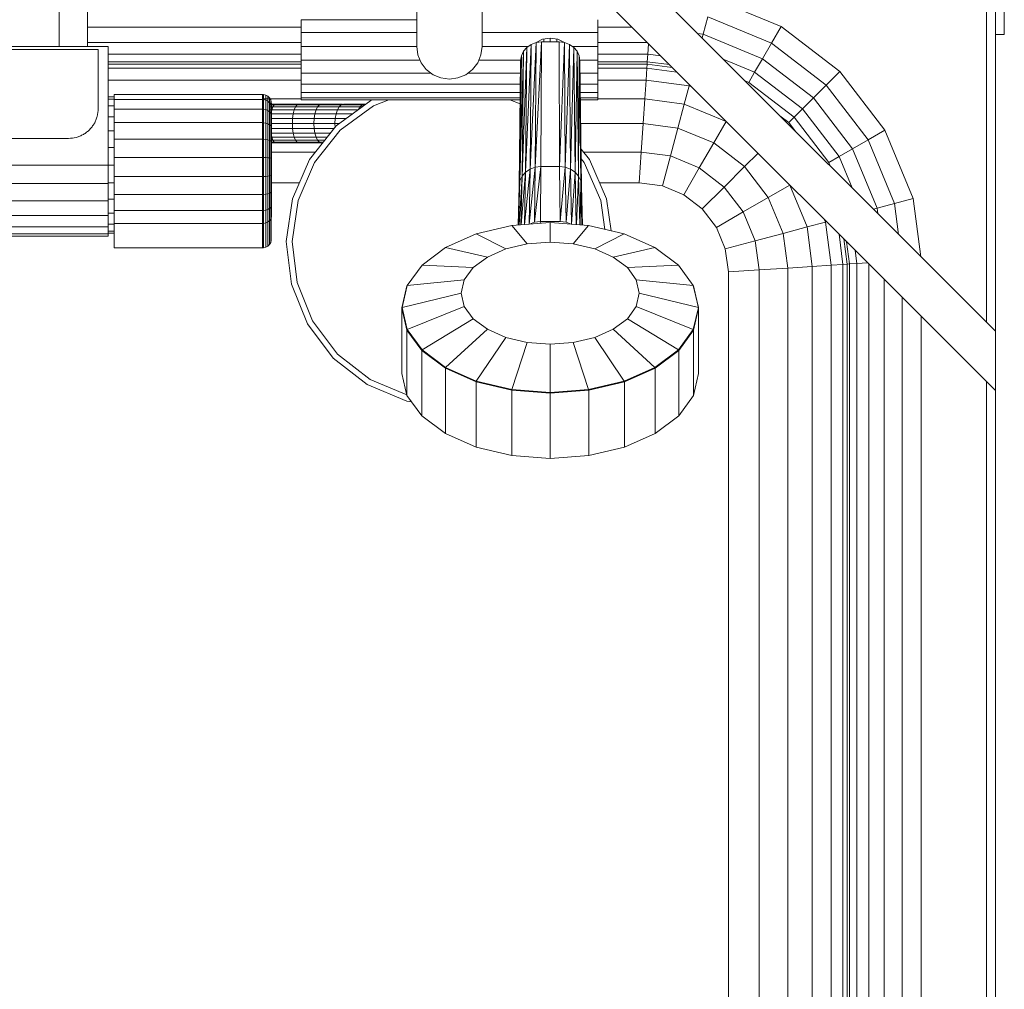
# Model space of a CAD drawing. Header units: millimetres. Extents: x 19410 to 41495, y 2709 to 43021.
# Tile 49 of 61: x 27181 to 27513, y 41814 to 42141. Entities that reach past the tile are written whole.
import ezdxf

# ---------------------------------------------------------------- set-up
doc = ezdxf.new("R2010")
doc.units = ezdxf.units.MM
doc.linetypes.add('ADSK_Скрыто', pattern=[300, 150, -150])
doc.layers.add('A-DETL-____-HDLN', color=90, linetype='ADSK_Скрыто', lineweight=9)
doc.layers.add('M-EQPM-____-OTLN', color=50, linetype='Continuous', lineweight=20)

# ---------------------------------------------------------------- blocks, each defined once
blk = doc.blocks.new('Прямая форма - 83 new-609569-В_Этаж 02_Вентиляция')
at = {"layer": 'M-EQPM-____-OTLN', "color": 253}
for p, q in [((205, 456), (205, 500)), ((227, 456), (227, 500)), ((400, 340), (240, 500)), ((400, 360), (260, 500)), ((397, 363), (397, 500)), ((400, 500), (400, 360)), ((403, 500), (403, 460)), ((84.5, 456), (84.5, 473)), ((94, 473), (94, 456)), ((304.73, 472.3), (327.78, 462.76)), ((166, 460.66), (166, 465)), ((166, 465), (205, 465)), ((266, 460.66), (266, 465)), ((301.47, 460.13), (303.04, 466)), ((303.04, 466), (324.52, 457.11)), ((94, 462.5), (166, 462.5)), ((266, 462.5), (277.5, 462.5)), ((324.52, 457.11), (327.78, 462.76)), ((327.78, 462.76), (347.57, 447.57)), ((166, 456), (166, 460.66)), ((205, 460.66), (166, 460.66)), ((266, 460.66), (227, 460.66)), ((245.19, 457.33), (247.41, 458.41)), ((247.41, 458.41), (250, 458.81)), ((247.8, 457.52), (247.8, 458.47)), ((250, 458.81), (252.59, 458.41)), ((250, 457.52), (250, 458.81)), ((252.2, 457.52), (252.2, 458.47)), ((252.59, 458.41), (254.81, 457.33)), ((266, 456), (266, 460.66)), ((299.63, 460.37), (301.47, 460.13)), ((301.13, 458.87), (301.47, 460.13)), ((301.47, 460.13), (321.48, 451.84)), ((403, 460), (400, 460)), ((101, 456), (-101, 456)), ((94, 457.32), (166, 457.32)), ((101, 416), (101, 456)), ((166, 451.34), (166, 456)), ((205, 456), (166, 456)), ((205.37, 453.15), (205, 456)), ((226.63, 453.15), (227, 456)), ((242.54, 456), (227, 456)), ((242.05, 455.66), (240.48, 412.23)), ((240.48, 412.23), (242.05, 455.66)), ((240.94, 454.34), (242.05, 455.66)), ((240.94, 454.34), (242.05, 455.66)), ((243.5, 456.67), (241.65, 413.6)), ((241.65, 413.6), (243.5, 456.67)), ((241.65, 413.6), (242.05, 455.66)), ((242.05, 455.66), (241.65, 413.6)), ((242.05, 455.66), (243.5, 456.67)), ((242.05, 455.66), (243.5, 456.67)), ((245.19, 457.3), (243.18, 414.64)), ((243.18, 414.64), (245.19, 457.3)), ((243.18, 414.64), (243.5, 456.67)), ((243.5, 456.67), (243.18, 414.64)), ((243.5, 456.67), (245.19, 457.3)), ((243.5, 456.67), (245.19, 457.3)), ((247, 457.52), (244.95, 415.3)), ((244.95, 415.3), (247, 457.52)), ((244.95, 415.3), (245.19, 457.3)), ((245.19, 457.3), (244.95, 415.3)), ((247, 457.52), (245.19, 457.3)), ((245.19, 457.3), (247, 457.52)), ((246.85, 415.53), (247, 457.52)), ((246.85, 415.53), (247, 457.52)), ((253, 457.52), (247, 457.52)), ((253, 457.52), (247, 457.52)), ((253.15, 415.53), (253, 457.52)), ((253, 457.52), (253.15, 415.53)), ((253, 457.52), (254.81, 457.3)), ((253, 457.52), (254.81, 457.3)), ((254.81, 457.3), (253.15, 415.53)), ((253.15, 415.53), (254.81, 457.3)), ((255.05, 415.3), (254.81, 457.3)), ((254.81, 457.3), (255.05, 415.3)), ((254.81, 457.3), (256.5, 456.67)), ((254.81, 457.3), (256.5, 456.67)), ((256.5, 456.67), (255.05, 415.3)), ((255.05, 415.3), (256.5, 456.67)), ((256.83, 414.64), (256.5, 456.67)), ((256.5, 456.67), (256.83, 414.64)), ((256.5, 456.67), (257.95, 455.66)), ((256.5, 456.67), (257.95, 455.66)), ((257.95, 455.66), (256.83, 414.64)), ((256.83, 414.64), (257.95, 455.66)), ((257.46, 456), (266, 456)), ((258.35, 413.6), (257.95, 455.66)), ((257.95, 455.66), (258.35, 413.6)), ((257.95, 455.66), (259.06, 454.34)), ((257.95, 455.66), (259.06, 454.34)), ((266, 457.32), (282.68, 457.32)), ((266, 451.34), (266, 456)), ((282.84, 453.35), (283.08, 456.92)), ((321.48, 451.84), (324.52, 457.11)), ((324.52, 457.11), (342.96, 442.96)), ((101, 453.35), (166, 453.35)), ((166, 447), (166, 451.34)), ((206.13, 451.34), (166, 451.34)), ((205.37, 453.15), (206.47, 450.5)), ((225.53, 450.5), (226.63, 453.15)), ((225.87, 451.34), (240.02, 451.34)), ((240.24, 452.81), (239.5, 408.93)), ((239.5, 408.93), (240.24, 452.81)), ((240.94, 454.34), (239.75, 410.64)), ((239.75, 410.64), (240.94, 454.34)), ((239.75, 410.64), (240.24, 452.81)), ((240.24, 452.81), (239.75, 410.64)), ((240, 451.17), (240.24, 452.81)), ((240, 451.17), (240.24, 452.81)), ((240.24, 452.81), (240.94, 454.34)), ((240.24, 452.81), (240.94, 454.34)), ((240.48, 412.23), (240.94, 454.34)), ((240.94, 454.34), (240.48, 412.23)), ((259.06, 454.34), (258.35, 413.6)), ((258.35, 413.6), (259.06, 454.34)), ((259.52, 412.23), (259.06, 454.34)), ((259.06, 454.34), (259.52, 412.23)), ((259.06, 454.34), (259.76, 452.81)), ((259.76, 452.81), (259.06, 454.34)), ((259.76, 452.81), (259.52, 412.23)), ((259.52, 412.23), (259.76, 452.81)), ((260.25, 410.64), (259.76, 452.81)), ((259.76, 452.81), (260.25, 410.64)), ((259.76, 452.81), (260, 451.17)), ((260, 451.17), (259.76, 452.81)), ((259.98, 451.34), (266, 451.34)), ((266, 453.35), (282.84, 453.35)), ((266, 451.34), (266, 447)), ((282.68, 450.85), (282.84, 453.35)), ((282.84, 453.35), (287.23, 452.77)), ((308.31, 451.69), (318.87, 447.32)), ((318.87, 447.32), (321.48, 451.84)), ((321.48, 451.84), (338.66, 438.66)), ((166, 450.85), (101, 450.85)), ((166, 450), (101, 450)), ((101, 448.64), (166, 448.64)), ((206.47, 450.5), (208.22, 448.22)), ((208.22, 448.22), (210.5, 446.47)), ((221.5, 446.47), (223.78, 448.22)), ((223.78, 448.22), (225.53, 450.5)), ((239.5, 408.93), (240, 451.17)), ((240, 451.17), (239.5, 408.93)), ((260.5, 408.93), (260, 451.17)), ((260, 451.17), (260.25, 410.64)), ((260, 451.17), (260.5, 408.93)), ((260.25, 410.64), (260, 451.17)), ((282.68, 450.85), (266, 450.85)), ((282.62, 450), (266, 450)), ((266, 448.64), (282.53, 448.64)), ((282.27, 444.64), (282.53, 448.64)), ((282.53, 448.64), (282.62, 450)), ((282.53, 448.64), (292.7, 447.3)), ((282.62, 450), (282.68, 450.85)), ((291.12, 448.88), (282.62, 450)), ((290.13, 449.87), (282.68, 450.85)), ((101, 444.64), (166, 444.64)), ((209.81, 447), (166, 447)), ((166, 447), (166, 443.27)), ((210.5, 446.47), (213.15, 445.37)), ((213.15, 445.37), (216, 445)), ((216, 445), (218.85, 445.37)), ((218.85, 445.37), (221.5, 446.47)), ((222.37, 447), (239.95, 447)), ((260.03, 447), (266, 447)), ((266, 447), (266, 443.27)), ((266, 444.64), (282.27, 444.64)), ((281.85, 438.28), (282.27, 444.64)), ((296.81, 442.73), (282.27, 444.64)), ((316.86, 443.85), (318.87, 447.32)), ((318.87, 447.32), (334.96, 434.96)), ((342.96, 442.96), (347.57, 447.57)), ((347.57, 447.57), (362.76, 427.78)), ((239.91, 443.27), (166, 443.27)), ((166, 443.27), (166, 440.41)), ((260.05, 443.27), (266, 443.27)), ((266, 443.27), (266, 440.41)), ((296.81, 442.73), (295.15, 436.53)), ((297.6, 442.4), (296.81, 442.73)), ((315.65, 444.35), (316.86, 443.85)), ((316.86, 443.85), (332.13, 432.13)), ((338.66, 438.66), (342.96, 442.96)), ((342.96, 442.96), (357.11, 424.52)), ((103, 439), (101, 439)), ((103, 438.22), (101, 438.22)), ((103, 438.11), (103, 439.79)), ((153, 439.79), (103, 439.79)), ((103, 434.87), (103, 438.11)), ((153, 438.11), (103, 438.11)), ((153, 438.11), (153, 439.79)), ((153.39, 439.76), (153, 439.79)), ((153.39, 439.76), (153, 439.79)), ((166, 438.28), (153, 438.28)), ((153, 434.87), (153, 438.11)), ((153.39, 438.09), (153, 438.11)), ((153.39, 438.09), (153, 438.11)), ((153.39, 438.09), (153.39, 439.76)), ((153.39, 439.76), (153.39, 438.09)), ((154.15, 439.56), (153.39, 439.76)), ((154.15, 439.56), (153.39, 439.76)), ((153.39, 434.85), (153.39, 438.09)), ((154.15, 437.9), (153.39, 438.09)), ((154.15, 437.9), (154.15, 439.56)), ((154.15, 439.56), (154.15, 437.9)), ((154.83, 439.17), (154.15, 439.56)), ((154.83, 439.17), (154.15, 439.56)), ((154.83, 437.53), (154.83, 439.17)), ((154.83, 439.17), (154.83, 437.53)), ((155.38, 438.61), (154.83, 439.17)), ((155.38, 438.61), (154.83, 439.17)), ((155.38, 437.02), (155.38, 438.61)), ((155.38, 438.61), (155.38, 437.02)), ((155.77, 437.94), (155.38, 438.61)), ((155.77, 437.94), (155.38, 438.61)), ((166, 440.41), (239.87, 440.41)), ((166, 440.41), (166, 438.61)), ((166, 438.61), (239.85, 438.61)), ((166, 438.61), (166, 438)), ((166, 438), (239.84, 438)), ((189.51, 437.76), (190.13, 438)), ((195.61, 438), (190.47, 436.01)), ((239.83, 436.67), (236.39, 438)), ((260.07, 440.41), (266, 440.41)), ((260.08, 438.61), (266, 438.61)), ((260.08, 438), (266, 438)), ((266, 440.41), (266, 438.61)), ((266, 438.61), (266, 438)), ((281.85, 438.28), (266, 438.28)), ((281.85, 438.28), (281.31, 430)), ((295.15, 436.53), (281.85, 438.28)), ((334.96, 434.96), (338.66, 438.66)), ((338.66, 438.66), (351.84, 421.48)), ((103, 435.92), (101, 435.92)), ((103, 430.3), (103, 434.87)), ((153, 434.87), (103, 434.87)), ((153, 430.3), (153, 434.87)), ((153.39, 434.85), (153, 434.87)), ((153.39, 430.29), (153.39, 434.85)), ((154.15, 434.69), (153.39, 434.85)), ((154.15, 434.69), (154.15, 437.9)), ((154.83, 437.53), (154.15, 437.9)), ((154.15, 430.17), (154.15, 434.69)), ((154.83, 434.38), (154.15, 434.69)), ((154.83, 434.38), (154.83, 437.53)), ((155.38, 437.02), (154.83, 437.53)), ((155.38, 433.94), (155.38, 437.02)), ((155.77, 436.39), (155.38, 437.02)), ((155.77, 436.39), (155.38, 437.02)), ((157.35, 436.5), (155.38, 436.5)), ((155.38, 436.28), (156.92, 436.28)), ((155.38, 435.63), (156.51, 435.63)), ((155.77, 436.39), (155.77, 437.94)), ((155.77, 437.94), (155.77, 436.39)), ((155.97, 437.18), (155.77, 437.94)), ((155.97, 437.18), (155.77, 437.94)), ((155.77, 433.4), (155.77, 436.39)), ((155.77, 436.39), (155.77, 433.4)), ((155.97, 435.68), (155.77, 436.39)), ((155.97, 435.68), (155.77, 436.39)), ((155.97, 435.68), (155.97, 437.18)), ((155.97, 437.18), (155.97, 435.68)), ((156, 436.79), (155.97, 437.18)), ((156, 436.79), (155.97, 437.18)), ((155.97, 432.8), (155.97, 435.68)), ((155.97, 435.68), (155.97, 432.8)), ((156, 435.32), (155.97, 435.68)), ((156, 435.32), (155.97, 435.68)), ((156, 435.32), (156, 436.79)), ((156, 436.79), (156, 435.32)), ((156, 432.49), (156, 435.32)), ((156, 435.32), (156, 432.49)), ((156.16, 434.6), (156.51, 435.63)), ((156.51, 435.63), (156.92, 436.28)), ((156.51, 435.63), (164.13, 435.63)), ((156.92, 436.28), (157.35, 436.5)), ((156.92, 436.28), (164.64, 436.28)), ((165.18, 436.5), (157.35, 436.5)), ((163.7, 434.6), (164.13, 435.63)), ((164.13, 435.63), (164.64, 436.28)), ((164.13, 435.63), (171.59, 435.63)), ((164.64, 436.28), (165.18, 436.5)), ((164.64, 436.28), (172.19, 436.28)), ((172.84, 436.5), (165.18, 436.5)), ((171.08, 434.6), (171.59, 435.63)), ((171.59, 435.63), (172.19, 436.28)), ((171.59, 435.63), (178.85, 435.63)), ((172.19, 436.28), (172.84, 436.5)), ((172.19, 436.28), (179.54, 436.28)), ((180.01, 436.5), (172.84, 436.5)), ((177.85, 429.18), (189.51, 437.76)), ((178.25, 434.6), (178.85, 435.63)), ((178.85, 435.63), (179.54, 436.28)), ((178.85, 435.63), (185.87, 435.63)), ((190.47, 436.01), (179.24, 427.74)), ((179.54, 436.28), (180.29, 436.5)), ((179.54, 436.28), (186.66, 436.28)), ((187.5, 436.5), (180.29, 436.5)), ((185.2, 434.6), (185.87, 435.63)), ((185.87, 435.63), (186.66, 436.28)), ((185.87, 435.63), (186.62, 435.63)), ((186.66, 436.28), (187.5, 436.5)), ((186.66, 436.28), (187.5, 436.28)), ((295.15, 436.53), (292.99, 428.46)), ((309.26, 430.69), (295.15, 436.53)), ((332.13, 432.13), (334.96, 434.96)), ((334.96, 434.96), (347.32, 418.87)), ((103, 432.26), (101, 432.26)), ((154.83, 429.93), (154.83, 434.38)), ((155.38, 433.94), (154.83, 434.38)), ((156.16, 434.6), (155.38, 434.6)), ((155.38, 429.6), (155.38, 433.94)), ((155.77, 433.4), (155.38, 433.94)), ((155.77, 429.19), (155.77, 433.4)), ((155.97, 432.8), (155.77, 433.4)), ((155.97, 432.8), (155.77, 433.4)), ((155.77, 432.1), (155.89, 433.25)), ((163.16, 431.68), (155.77, 431.68)), ((155.89, 433.25), (156.16, 434.6)), ((163.37, 433.25), (155.89, 433.25)), ((155.97, 428.73), (155.97, 432.8)), ((155.97, 432.8), (155.97, 428.73)), ((156, 432.49), (155.97, 432.8)), ((156, 432.49), (155.97, 432.8)), ((156, 428.5), (156, 432.49)), ((156, 432.49), (156, 428.5)), ((163.7, 434.6), (156.16, 434.6)), ((163.09, 430), (163.16, 431.68)), ((163.16, 431.68), (163.37, 433.25)), ((170.43, 431.68), (163.16, 431.68)), ((163.37, 433.25), (163.7, 434.6)), ((170.68, 433.25), (163.37, 433.25)), ((171.08, 434.6), (163.7, 434.6)), ((170.35, 430), (170.43, 431.68)), ((170.43, 431.68), (170.68, 433.25)), ((177.51, 431.68), (170.43, 431.68)), ((170.68, 433.25), (171.08, 434.6)), ((177.8, 433.25), (170.68, 433.25)), ((178.25, 434.6), (171.08, 434.6)), ((177.41, 430), (177.51, 431.68)), ((177.51, 431.68), (177.8, 433.25)), ((181.25, 431.68), (177.51, 431.68)), ((177.8, 433.25), (178.25, 434.6)), ((183.38, 433.25), (177.8, 433.25)), ((185.2, 434.6), (178.25, 434.6)), ((327.35, 432.65), (330.35, 430.35)), ((330.35, 430.35), (332.13, 432.13)), ((332.13, 432.13), (343.85, 416.86)), ((103, 424.72), (103, 430.3)), ((153, 430.3), (103, 430.3)), ((153, 424.72), (153, 430.3)), ((153.39, 430.29), (153, 430.3)), ((153.39, 424.71), (153.39, 430.29)), ((154.15, 430.17), (153.39, 430.29)), ((154.15, 424.64), (154.15, 430.17)), ((154.83, 429.93), (154.15, 430.17)), ((154.83, 424.5), (154.83, 429.93)), ((155.38, 429.6), (154.83, 429.93)), ((155.38, 424.29), (155.38, 429.6)), ((155.77, 429.19), (155.38, 429.6)), ((163.09, 430), (155.77, 430)), ((155.77, 424.04), (155.77, 429.19)), ((155.97, 428.73), (155.77, 429.19)), ((155.97, 428.73), (155.77, 429.19)), ((163.16, 428.32), (155.77, 428.32)), ((155.97, 423.77), (155.97, 428.73)), ((155.97, 428.73), (155.97, 423.77)), ((156, 428.5), (155.97, 428.73)), ((156, 428.5), (155.97, 428.73)), ((156, 423.62), (156, 428.5)), ((156, 428.5), (156, 423.62)), ((163.16, 428.32), (163.09, 430)), ((170.35, 430), (163.09, 430)), ((163.37, 426.75), (163.16, 428.32)), ((170.43, 428.32), (163.16, 428.32)), ((168.84, 417.86), (177.85, 429.18)), ((170.43, 428.32), (170.35, 430)), ((177.41, 430), (170.35, 430)), ((170.68, 426.75), (170.43, 428.32)), ((177.17, 428.32), (170.43, 428.32)), ((177.48, 428.72), (177.41, 430)), ((178.97, 430), (177.41, 430)), ((281.31, 430), (260.25, 430)), ((281.31, 430), (280.68, 420.35)), ((292.99, 428.46), (281.31, 430)), ((292.99, 428.46), (290.47, 419.06)), ((305.09, 423.45), (292.99, 428.46)), ((309.26, 430.69), (305.09, 423.45)), ((330.35, 430.35), (332.65, 427.35)), ((103, 427.5), (101, 427.5)), ((155.89, 426.75), (155.77, 427.9)), ((156.16, 425.4), (155.89, 426.75)), ((163.37, 426.75), (155.89, 426.75)), ((156.51, 424.37), (156.16, 425.4)), ((163.7, 425.4), (156.16, 425.4)), ((163.7, 425.4), (163.37, 426.75)), ((170.68, 426.75), (163.37, 426.75)), ((164.13, 424.37), (163.7, 425.4)), ((171.08, 425.4), (163.7, 425.4)), ((179.24, 427.74), (170.55, 416.83)), ((171.08, 425.4), (170.68, 426.75)), ((175.92, 426.75), (170.68, 426.75)), ((171.59, 424.37), (171.08, 425.4)), ((174.85, 425.4), (171.08, 425.4)), ((357.11, 424.52), (362.76, 427.78)), ((362.76, 427.78), (372.3, 404.73)), ((103, 421.95), (101, 421.95)), ((103, 418.53), (103, 424.72)), ((153, 424.72), (103, 424.72)), ((153, 418.53), (153, 424.72)), ((153.39, 424.71), (153, 424.72)), ((153.39, 418.53), (153.39, 424.71)), ((154.15, 424.64), (153.39, 424.71)), ((154.15, 418.51), (154.15, 424.64)), ((154.83, 424.5), (154.15, 424.64)), ((154.83, 418.46), (154.83, 424.5)), ((155.38, 424.29), (154.83, 424.5)), ((155.38, 418.41), (155.38, 424.29)), ((155.77, 424.04), (155.38, 424.29)), ((156.51, 424.37), (155.77, 424.37)), ((155.77, 418.33), (155.77, 424.04)), ((155.97, 423.77), (155.77, 424.04)), ((155.97, 423.77), (155.77, 424.04)), ((156.92, 423.72), (155.77, 423.72)), ((157.35, 423.5), (155.77, 423.5)), ((155.97, 418.25), (155.97, 423.77)), ((155.97, 423.77), (155.97, 418.25)), ((156, 423.62), (155.97, 423.77)), ((156, 423.62), (155.97, 423.77)), ((156, 418.21), (156, 423.62)), ((156, 423.62), (156, 418.21)), ((156.92, 423.72), (156.51, 424.37)), ((164.13, 424.37), (156.51, 424.37)), ((157.35, 423.5), (156.92, 423.72)), ((164.64, 423.72), (156.92, 423.72)), ((165.18, 423.5), (157.35, 423.5)), ((164.64, 423.72), (164.13, 424.37)), ((171.59, 424.37), (164.13, 424.37)), ((165.18, 423.5), (164.64, 423.72)), ((172.19, 423.72), (164.64, 423.72)), ((172.84, 423.5), (165.18, 423.5)), ((172.19, 423.72), (171.59, 424.37)), ((174.02, 424.37), (171.59, 424.37)), ((172.84, 423.5), (172.19, 423.72)), ((173.51, 423.72), (172.19, 423.72)), ((305.09, 423.45), (300.22, 415.02)), ((315.48, 415.48), (305.09, 423.45)), ((347.32, 418.87), (351.84, 421.48)), ((351.84, 421.48), (357.11, 424.52)), ((351.84, 421.48), (360.13, 401.47)), ((357.11, 424.52), (366, 403.04)), ((103, 412.16), (103, 418.53)), ((153, 418.53), (103, 418.53)), ((153, 412.16), (153, 418.53)), ((153.39, 418.53), (153, 418.53)), ((153.39, 412.16), (153.39, 418.53)), ((154.15, 418.51), (153.39, 418.53)), ((154.15, 412.2), (154.15, 418.51)), ((154.83, 418.46), (154.15, 418.51)), ((154.83, 412.26), (154.83, 418.46)), ((155.38, 418.41), (154.83, 418.46)), ((155.38, 412.35), (155.38, 418.41)), ((155.77, 418.33), (155.38, 418.41)), ((170.83, 420.35), (155.77, 420.35)), ((155.77, 412.46), (155.77, 418.33)), ((155.97, 418.25), (155.77, 418.33)), ((155.97, 418.25), (155.77, 418.33)), ((155.97, 412.58), (155.97, 418.25)), ((155.97, 418.25), (155.97, 412.58)), ((156, 418.21), (155.97, 418.25)), ((156, 418.21), (155.97, 418.25)), ((156, 412.64), (156, 418.21)), ((156, 418.21), (156, 412.64)), ((260.35, 421.38), (263.16, 417.86)), ((261.45, 416.83), (260.39, 418.15)), ((280.68, 420.35), (261.17, 420.35)), ((280.68, 420.35), (280, 410)), ((290.47, 419.06), (280.68, 420.35)), ((290.47, 419.06), (287.76, 408.98)), ((300.22, 415.02), (290.47, 419.06)), ((320, 420), (315.48, 415.48)), ((343.85, 416.86), (347.32, 418.87)), ((347.32, 418.87), (351.69, 408.31)), ((-101, 416), (101, 416)), ((101, 409.79), (101, 416)), ((103, 416), (101, 416)), ((163.09, 404.58), (168.84, 417.86)), ((170.55, 416.83), (165.01, 404.03)), ((244.95, 415.3), (242.84, 396.08)), ((242.84, 396.08), (244.95, 415.3)), ((243.18, 414.64), (244.95, 415.3)), ((244.95, 415.3), (243.18, 414.64)), ((246.85, 415.53), (244.7, 396.71)), ((244.7, 396.71), (246.85, 415.53)), ((244.7, 396.71), (244.95, 415.3)), ((244.95, 415.3), (244.7, 396.71)), ((244.95, 415.3), (246.85, 415.53)), ((246.85, 415.53), (244.95, 415.3)), ((246.69, 396.94), (246.85, 415.53)), ((246.69, 396.94), (246.85, 415.53)), ((253.15, 415.53), (246.85, 415.53)), ((253.15, 415.53), (246.85, 415.53)), ((253.31, 396.94), (253.15, 415.53)), ((253.15, 415.53), (253.31, 396.94)), ((253.15, 415.53), (255.05, 415.3)), ((255.05, 415.3), (253.15, 415.53)), ((255.05, 415.3), (253.31, 396.94)), ((253.31, 396.94), (255.05, 415.3)), ((255.3, 396.71), (255.05, 415.3)), ((255.05, 415.3), (255.3, 396.71)), ((255.05, 415.3), (256.83, 414.64)), ((256.83, 414.64), (255.05, 415.3)), ((266.99, 404.03), (261.45, 416.83)), ((263.16, 417.86), (268.91, 404.58)), ((300.22, 415.02), (295, 405.98)), ((308.6, 408.6), (300.22, 415.02)), ((315.48, 415.48), (308.6, 408.6)), ((323.45, 405.09), (315.48, 415.48)), ((343.85, 416.86), (344.35, 415.65)), ((103, 406.06), (103, 412.16)), ((103, 412.16), (153, 412.16)), ((153, 406.06), (153, 412.16)), ((153, 412.16), (153.39, 412.16)), ((153.39, 412.16), (154.15, 412.2)), ((153.39, 406.07), (153.39, 412.16)), ((154.15, 412.2), (154.83, 412.26)), ((154.15, 406.15), (154.15, 412.2)), ((154.83, 412.26), (155.38, 412.35)), ((154.83, 406.32), (154.83, 412.26)), ((155.38, 412.35), (155.77, 412.46)), ((155.38, 406.55), (155.38, 412.35)), ((155.77, 412.46), (155.97, 412.58)), ((155.97, 412.58), (155.77, 412.46)), ((155.77, 406.83), (155.77, 412.46)), ((155.97, 412.58), (156, 412.64)), ((156, 412.64), (155.97, 412.58)), ((155.97, 412.58), (155.97, 407.15)), ((155.97, 407.15), (155.97, 412.58)), ((156, 412.64), (156, 407.31)), ((156, 407.31), (156, 412.64)), ((240.48, 412.23), (239.48, 395.82)), ((239.48, 395.82), (240.48, 412.23)), ((239.75, 410.64), (240.48, 412.23)), ((240.48, 412.23), (239.75, 410.64)), ((240.07, 395.87), (240.48, 412.23)), ((240.48, 412.23), (240.07, 395.87)), ((241.65, 413.6), (240.2, 395.88)), ((240.2, 395.88), (241.65, 413.6)), ((240.48, 412.23), (241.65, 413.6)), ((241.65, 413.6), (240.48, 412.23)), ((241.26, 395.96), (241.65, 413.6)), ((241.65, 413.6), (241.26, 395.96)), ((243.18, 414.64), (241.33, 395.96)), ((241.33, 395.96), (243.18, 414.64)), ((241.65, 413.6), (243.18, 414.64)), ((243.18, 414.64), (241.65, 413.6)), ((242.83, 396.07), (243.18, 414.64)), ((243.18, 414.64), (242.83, 396.07)), ((256.83, 414.64), (255.3, 396.71)), ((255.3, 396.71), (256.83, 414.64)), ((257.17, 396.07), (256.83, 414.64)), ((256.83, 414.64), (257.17, 396.07)), ((256.83, 414.64), (258.35, 413.6)), ((258.35, 413.6), (256.83, 414.64)), ((258.35, 413.6), (257.17, 396.07)), ((257.17, 396.07), (258.35, 413.6)), ((258.74, 395.96), (258.35, 413.6)), ((258.35, 413.6), (258.74, 395.96)), ((258.35, 413.6), (259.52, 412.23)), ((259.52, 412.23), (258.35, 413.6)), ((259.52, 412.23), (258.81, 395.95)), ((258.81, 395.95), (259.52, 412.23)), ((259.93, 395.87), (259.52, 412.23)), ((259.52, 412.23), (259.93, 395.87)), ((259.52, 412.23), (260.25, 410.64)), ((260.25, 410.64), (259.52, 412.23)), ((-101, 409.79), (101, 409.79)), ((103, 410.05), (101, 410.05)), ((101, 409.79), (101, 404)), ((165.44, 410), (155.77, 410)), ((165.44, 410), (155.77, 410)), ((239.13, 395.8), (239.5, 408.93)), ((239.5, 408.93), (239.13, 395.8)), ((239.75, 410.64), (239.19, 395.8)), ((239.19, 395.8), (239.75, 410.64)), ((239.34, 395.81), (239.75, 410.64)), ((239.75, 410.64), (239.34, 395.81)), ((239.5, 408.93), (239.75, 410.64)), ((239.75, 410.64), (239.5, 408.93)), ((260.25, 410.64), (260.03, 395.86)), ((260.03, 395.86), (260.25, 410.64)), ((260.66, 395.81), (260.25, 410.64)), ((260.25, 410.64), (260.66, 395.81)), ((260.25, 410.64), (260.5, 408.93)), ((260.5, 408.93), (260.25, 410.64)), ((260.87, 395.8), (260.5, 408.93)), ((260.5, 408.93), (260.7, 395.81)), ((260.5, 408.93), (260.87, 395.8)), ((260.7, 395.81), (260.5, 408.93)), ((280, 410), (266.56, 410)), ((280, 410), (266.56, 410)), ((287.76, 408.98), (280, 410)), ((287.76, 408.98), (280, 410)), ((295, 405.98), (287.76, 408.98)), ((295, 405.98), (287.76, 408.98)), ((308.6, 408.6), (301.21, 401.21)), ((315.02, 400.22), (308.6, 408.6)), ((330.69, 409.26), (323.45, 405.09)), ((336.53, 395.15), (330.69, 409.26)), ((103, 400.66), (103, 406.06)), ((153, 406.06), (103, 406.06)), ((153.39, 406.07), (153, 406.06)), ((153, 400.66), (153, 406.06)), ((154.15, 406.15), (153.39, 406.07)), ((153.39, 400.67), (153.39, 406.07)), ((154.83, 406.32), (154.15, 406.15)), ((154.15, 400.8), (154.15, 406.15)), ((155.38, 406.55), (154.83, 406.32)), ((154.83, 401.06), (154.83, 406.32)), ((155.77, 406.83), (155.38, 406.55)), ((155.38, 401.41), (155.38, 406.55)), ((155.97, 407.15), (155.77, 406.83)), ((155.97, 407.15), (155.77, 406.83)), ((155.77, 401.85), (155.77, 406.83)), ((156, 407.31), (155.97, 407.15)), ((156, 407.31), (155.97, 407.15)), ((155.97, 407.15), (155.97, 402.34)), ((155.97, 402.34), (155.97, 407.15)), ((156, 407.31), (156, 402.59)), ((156, 402.59), (156, 407.31)), ((301.21, 401.21), (295, 405.98)), ((301.21, 401.21), (295, 405.98)), ((323.45, 405.09), (315.02, 400.22)), ((328.46, 392.99), (323.45, 405.09)), ((101, 404), (-101, 404)), ((103, 404.5), (101, 404.5)), ((101, 404), (101, 399.03)), ((155.77, 401.85), (155.38, 401.41)), ((155.97, 402.34), (155.77, 401.85)), ((155.97, 402.34), (155.77, 401.85)), ((155.77, 397.79), (155.77, 401.85)), ((156, 402.59), (155.97, 402.34)), ((156, 402.59), (155.97, 402.34)), ((155.97, 402.34), (155.97, 398.47)), ((155.97, 398.38), (155.97, 402.34)), ((156, 402.59), (156, 398.68)), ((156, 398.68), (156, 402.59)), ((161, 390.25), (163.09, 404.58)), ((165.01, 404.03), (163, 390.23)), ((268.4, 394.34), (266.99, 404.03)), ((268.91, 404.58), (270.47, 393.85)), ((360.13, 401.47), (366, 403.04)), ((366, 403.04), (372.3, 404.73)), ((366, 403.04), (367.37, 392.63)), ((372.3, 404.73), (374.89, 385.11)), ((101, 399.03), (-101, 399.03)), ((103, 399.74), (101, 399.74)), ((101, 399.03), (101, 395.22)), ((103, 396.34), (103, 400.66)), ((153, 400.66), (103, 400.66)), ((153.39, 400.67), (153, 400.66)), ((153, 396.34), (153, 400.66)), ((154.15, 400.8), (153.39, 400.67)), ((153.39, 396.36), (153.39, 400.67)), ((154.83, 401.06), (154.15, 400.8)), ((154.15, 396.52), (154.15, 400.8)), ((155.38, 401.41), (154.83, 401.06)), ((154.83, 396.82), (154.83, 401.06)), ((155.38, 397.26), (155.38, 401.41)), ((155.97, 398.38), (155.77, 397.79)), ((155.97, 390.69), (155.97, 398.38)), ((156, 398.68), (155.98, 398.47)), ((156, 398.68), (155.98, 398.47)), ((156, 398.68), (156, 398.47)), ((156, 398.47), (156, 398.68)), ((305.98, 395), (301.21, 401.21)), ((305.98, 395), (301.21, 401.21)), ((315.02, 400.22), (305.98, 395)), ((319.06, 390.47), (315.02, 400.22)), ((358.87, 401.13), (360.13, 401.47)), ((360.13, 401.47), (360.37, 399.63)), ((101, 395.22), (-101, 395.22)), ((103, 396.08), (101, 396.08)), ((101, 395.22), (101, 392.82)), ((103, 388.08), (103, 396.34)), ((153, 396.34), (103, 396.34)), ((153.39, 396.36), (153, 396.34)), ((153, 388.08), (153, 396.34)), ((154.15, 396.52), (153.39, 396.36)), ((153.39, 388.11), (153.39, 396.36)), ((154.83, 396.82), (154.15, 396.52)), ((154.15, 388.31), (154.15, 396.52)), ((155.38, 397.26), (154.83, 396.82)), ((154.83, 388.7), (154.83, 396.82)), ((155.77, 397.79), (155.38, 397.26)), ((155.38, 389.25), (155.38, 397.26)), ((155.77, 389.93), (155.77, 397.79)), ((237.08, 395.64), (225.05, 392.78)), ((237.08, 395.64), (225.05, 392.78)), ((250, 396.62), (237.08, 395.64)), ((250, 396.62), (237.08, 395.64)), ((237.08, 395.64), (242.24, 389.45)), ((237.08, 395.64), (242.24, 389.45)), ((244.7, 396.71), (242.96, 396.08)), ((244.7, 396.71), (242.96, 396.08)), ((246.69, 396.94), (244.7, 396.71)), ((246.69, 396.94), (244.7, 396.71)), ((246.55, 396.36), (246.69, 396.94)), ((246.55, 396.36), (246.69, 396.94)), ((253.31, 396.94), (246.69, 396.94)), ((253.31, 396.94), (246.69, 396.94)), ((262.92, 395.64), (250, 396.62)), ((262.92, 395.64), (250, 396.62)), ((250, 396.62), (250, 390.03)), ((250, 396.62), (250, 390.03)), ((255.3, 396.71), (253.31, 396.94)), ((255.3, 396.71), (253.31, 396.94)), ((257.04, 396.08), (255.3, 396.71)), ((257.04, 396.08), (255.3, 396.71)), ((262.92, 395.64), (257.76, 389.45)), ((262.92, 395.64), (257.76, 389.45)), ((274.95, 392.78), (262.92, 395.64)), ((274.95, 392.78), (262.92, 395.64)), ((308.98, 387.76), (305.98, 395)), ((308.98, 387.76), (305.98, 395)), ((336.53, 395.15), (328.46, 392.99)), ((342.73, 396.81), (336.53, 395.15)), ((338.28, 381.85), (336.53, 395.15)), ((342.73, 396.81), (342.4, 397.6)), ((344.64, 382.27), (342.73, 396.81)), ((101, 392.82), (-101, 392.82)), ((101, 392), (-101, 392)), ((103, 393.78), (101, 393.78)), ((103, 393), (101, 393)), ((101, 392.82), (101, 392)), ((225.05, 392.78), (214.72, 388.23)), ((225.05, 392.78), (214.72, 388.23)), ((225.05, 392.78), (235, 387.73)), ((225.05, 392.78), (235, 387.73)), ((274.95, 392.78), (265, 387.73)), ((274.95, 392.78), (265, 387.73)), ((285.28, 388.23), (274.95, 392.78)), ((285.28, 388.23), (274.95, 392.78)), ((328.46, 392.99), (319.06, 390.47)), ((330, 381.31), (328.46, 392.99)), ((347.3, 392.7), (348.64, 382.53)), ((154.15, 388.31), (153.39, 388.11)), ((154.83, 388.7), (154.15, 388.31)), ((155.38, 389.25), (154.83, 388.7)), ((155.77, 389.93), (155.38, 389.25)), ((155.97, 390.69), (155.77, 389.93)), ((162.73, 375.88), (161, 390.25)), ((163, 390.23), (164.66, 376.38)), ((214.72, 388.23), (206.79, 382.31)), ((214.72, 388.23), (206.79, 382.31)), ((214.72, 388.23), (228.79, 384.99)), ((214.72, 388.23), (228.79, 384.99)), ((235, 387.73), (242.24, 389.45)), ((242.24, 389.45), (235, 387.73)), ((250, 390.03), (242.24, 389.45)), ((242.24, 389.45), (250, 390.03)), ((257.76, 389.45), (250, 390.03)), ((250, 390.03), (257.76, 389.45)), ((265, 387.73), (257.76, 389.45)), ((265, 387.73), (257.76, 389.45)), ((285.28, 388.23), (271.21, 384.99)), ((285.28, 388.23), (271.21, 384.99)), ((293.21, 382.31), (285.28, 388.23)), ((293.21, 382.31), (285.28, 388.23)), ((319.06, 390.47), (308.98, 387.76)), ((320.35, 380.68), (319.06, 390.47)), ((350, 382.62), (348.88, 391.12)), ((349.87, 390.13), (350.85, 382.68)), ((153, 388.08), (103, 388.08)), ((153.39, 388.11), (153, 388.08)), ((224.02, 381.43), (228.79, 384.99)), ((228.79, 384.99), (224.02, 381.43)), ((228.79, 384.99), (235, 387.73)), ((235, 387.73), (228.79, 384.99)), ((271.21, 384.99), (265, 387.73)), ((271.21, 384.99), (265, 387.73)), ((275.98, 381.43), (271.21, 384.99)), ((275.98, 381.43), (271.21, 384.99)), ((310, 380), (308.98, 387.76)), ((308.98, 387.76), (310, 380)), ((352.77, 387.23), (353.35, 382.84)), ((206.79, 382.31), (201.8, 375.4)), ((206.79, 382.31), (201.8, 375.4)), ((206.79, 382.31), (224.02, 381.43)), ((206.79, 382.31), (224.02, 381.43)), ((293.21, 382.31), (275.98, 381.43)), ((293.21, 382.31), (275.98, 381.43)), ((298.2, 375.4), (293.21, 382.31)), ((298.2, 375.4), (293.21, 382.31)), ((338.28, 381.85), (330, 381.31)), ((344.64, 382.27), (338.28, 381.85)), ((338.28, -381.85), (338.28, 381.85)), ((348.64, 382.53), (344.64, 382.27)), ((344.64, 382.27), (344.64, -382.27)), ((350, 382.62), (348.64, 382.53)), ((348.64, 382.53), (348.64, -382.53)), ((350.85, 382.68), (350, 382.62)), ((350, -382.62), (350, 382.62)), ((350.85, 382.68), (353.35, 382.84)), ((350.85, 382.68), (350.85, -382.68)), ((353.35, 382.84), (356.92, 383.08)), ((353.35, 382.84), (353.35, -382.84)), ((357.32, 382.68), (357.32, -383.1)), ((224.02, 381.43), (221.02, 377.28)), ((224.02, 381.43), (221.02, 377.28)), ((278.98, 377.28), (275.98, 381.43)), ((278.98, 377.28), (275.98, 381.43)), ((320.35, 380.68), (310, 380)), ((310, -380), (310, 380)), ((310, 380), (310, 0)), ((330, 381.31), (320.35, 380.68)), ((320.35, -380.68), (320.35, 380.68)), ((330, -381.31), (330, 381.31)), ((168.14, 362.46), (162.73, 375.88)), ((164.66, 376.38), (169.88, 363.45)), ((201.7, 375.34), (200, 367.91)), ((201.7, 375.34), (200, 367.91)), ((201.7, 375.25), (200, 367.83)), ((201.7, 375.25), (200, 367.83)), ((201.8, 375.4), (200.1, 367.99)), ((201.8, 375.4), (200.1, 367.99)), ((201.7, 375.25), (201.7, 375.34)), ((201.7, 375.25), (201.7, 375.34)), ((201.8, 375.4), (221.02, 377.28)), ((201.8, 375.4), (221.02, 377.28)), ((221.02, 377.28), (220, 372.83)), ((221.02, 377.28), (220, 372.83)), ((280, 372.83), (278.98, 377.28)), ((298.2, 375.4), (278.98, 377.28)), ((280, 372.83), (278.98, 377.28)), ((298.2, 375.4), (278.98, 377.28)), ((299.9, 367.99), (298.2, 375.4)), ((299.9, 367.99), (298.2, 375.4)), ((298.3, 375.25), (298.3, 375.34)), ((298.3, 375.25), (298.3, 375.34)), ((300, 367.91), (298.3, 375.34)), ((300, 367.91), (298.3, 375.34)), ((300, 367.83), (298.3, 375.25)), ((300, 367.83), (298.3, 375.25)), ((362.5, 377.5), (362.5, -383.44)), ((200.1, 367.99), (220, 372.83)), ((200.1, 367.99), (220, 372.83)), ((220, 372.83), (221.02, 368.37)), ((220, 372.83), (221.02, 368.37)), ((280, 372.83), (278.98, 368.37)), ((278.98, 368.37), (280, 372.83)), ((299.9, 367.99), (280, 372.83)), ((299.9, 367.99), (280, 372.83)), ((201.8, 360.59), (221.02, 368.37)), ((201.8, 360.59), (221.02, 368.37)), ((221.02, 368.37), (224.02, 364.22)), ((221.02, 368.37), (224.02, 364.22)), ((278.98, 368.37), (275.98, 364.22)), ((275.98, 364.22), (278.98, 368.37)), ((298.2, 360.59), (278.98, 368.37)), ((298.2, 360.59), (278.98, 368.37)), ((368.53, 371.47), (368.53, -383.84)), ((200, 367.91), (200.1, 367.99)), ((200, 367.91), (200.1, 367.99)), ((200, 367.91), (201.7, 360.49)), ((200, 367.83), (200, 367.91)), ((200, 367.83), (200, 367.91)), ((200, 367.91), (201.7, 360.49)), ((200, 345.8), (200, 367.83)), ((200, 345.8), (200, 367.83)), ((200, 367.83), (201.7, 360.41)), ((200, 367.83), (201.7, 360.41)), ((200.1, 367.99), (201.8, 360.59)), ((200.1, 367.99), (201.8, 360.59)), ((298.2, 360.59), (299.9, 367.99)), ((298.2, 360.59), (299.9, 367.99)), ((298.3, 360.49), (300, 367.91)), ((298.3, 360.49), (300, 367.91)), ((298.3, 360.41), (300, 367.83)), ((298.3, 360.41), (300, 367.83)), ((300, 367.91), (299.9, 367.99)), ((300, 367.91), (299.9, 367.99)), ((300, 367.83), (300, 367.91)), ((300, 367.83), (300, 367.91)), ((300, 345.8), (300, 367.83)), ((300, 345.8), (300, 367.83)), ((375, 365), (375, -384.26)), ((176.86, 350.91), (168.14, 362.46)), ((169.88, 363.45), (178.29, 352.32)), ((206.79, 353.68), (224.02, 364.22)), ((206.79, 353.68), (224.02, 364.22)), ((224.02, 364.22), (228.79, 360.66)), ((224.02, 364.22), (228.79, 360.66)), ((275.98, 364.22), (271.21, 360.66)), ((271.21, 360.66), (275.98, 364.22)), ((293.21, 353.68), (275.98, 364.22)), ((293.21, 353.68), (275.98, 364.22)), ((201.7, 360.41), (201.7, 361.01)), ((201.7, 360.41), (201.7, 361.01)), ((201.7, 360.49), (201.8, 360.59)), ((201.7, 360.49), (201.8, 360.59)), ((201.7, 360.49), (206.7, 353.57)), ((201.7, 360.41), (201.7, 360.49)), ((201.7, 360.41), (201.7, 360.49)), ((201.7, 360.49), (206.7, 353.57)), ((201.7, 338.37), (201.7, 360.41)), ((201.7, 360.41), (206.7, 353.49)), ((201.7, 338.37), (201.7, 360.41)), ((201.7, 360.41), (206.7, 353.49)), ((201.8, 360.59), (206.79, 353.68)), ((201.8, 360.59), (206.79, 353.68)), ((214.72, 347.76), (228.79, 360.66)), ((214.72, 347.76), (228.79, 360.66)), ((228.79, 360.66), (235, 357.93)), ((228.79, 360.66), (235, 357.93)), ((271.21, 360.66), (265, 357.93)), ((265, 357.93), (271.21, 360.66)), ((285.28, 347.76), (271.21, 360.66)), ((285.28, 347.76), (271.21, 360.66)), ((293.21, 353.68), (298.2, 360.59)), ((293.21, 353.68), (298.2, 360.59)), ((293.3, 353.57), (298.3, 360.49)), ((293.3, 353.57), (298.3, 360.49)), ((293.3, 353.49), (298.3, 360.41)), ((293.3, 353.49), (298.3, 360.41)), ((298.3, 360.49), (298.2, 360.59)), ((298.3, 360.49), (298.2, 360.59)), ((298.3, 360.41), (298.3, 361.01)), ((298.3, 360.41), (298.3, 361.01)), ((298.3, 360.41), (298.3, 360.49)), ((298.3, 360.41), (298.3, 360.49)), ((298.3, 338.37), (298.3, 360.41)), ((298.3, 338.37), (298.3, 360.41)), ((400, 360), (400, 340)), ((225.05, 343.21), (235, 357.93)), ((225.05, 343.21), (235, 357.93)), ((235, 357.93), (242.24, 356.21)), ((235, 357.93), (242.24, 356.21)), ((237.08, 340.35), (242.24, 356.21)), ((237.08, 340.35), (242.24, 356.21)), ((250, 355.62), (242.24, 356.21)), ((242.24, 356.21), (250, 355.62)), ((257.76, 356.21), (250, 355.62)), ((250, 355.62), (257.76, 356.21)), ((250, 339.37), (250, 355.62)), ((250, 339.37), (250, 355.62)), ((265, 357.93), (257.76, 356.21)), ((257.76, 356.21), (265, 357.93)), ((262.92, 340.35), (257.76, 356.21)), ((262.92, 340.35), (257.76, 356.21)), ((274.95, 343.21), (265, 357.93)), ((274.95, 343.21), (265, 357.93)), ((178.29, 352.32), (189.31, 343.77)), ((206.7, 353.57), (206.79, 353.68)), ((206.7, 353.57), (206.79, 353.68)), ((206.7, 353.57), (214.64, 347.63)), ((206.7, 353.49), (206.7, 353.57)), ((206.7, 353.49), (206.7, 353.57)), ((206.7, 353.57), (214.64, 347.63)), ((206.7, 331.46), (206.7, 353.49)), ((206.7, 353.49), (214.64, 347.55)), ((206.7, 331.46), (206.7, 353.49)), ((206.7, 353.49), (214.64, 347.55)), ((206.79, 353.68), (214.72, 347.76)), ((206.79, 353.68), (214.72, 347.76)), ((285.28, 347.76), (293.21, 353.68)), ((285.28, 347.76), (293.21, 353.68)), ((285.36, 347.63), (293.3, 353.57)), ((285.36, 347.63), (293.3, 353.57)), ((285.36, 347.55), (293.3, 353.49)), ((285.36, 347.55), (293.3, 353.49)), ((293.3, 353.57), (293.21, 353.68)), ((293.3, 353.57), (293.21, 353.68)), ((293.3, 353.49), (293.3, 353.57)), ((293.3, 353.49), (293.3, 353.57)), ((293.3, 331.46), (293.3, 353.49)), ((293.3, 331.46), (293.3, 353.49)), ((188.3, 342.04), (176.86, 350.91)), ((201.7, 338.37), (200, 345.8)), ((200, 345.8), (201.7, 338.37)), ((214.64, 347.63), (214.72, 347.76)), ((214.64, 347.63), (214.72, 347.76)), ((214.64, 347.63), (225, 343.08)), ((214.64, 347.55), (214.64, 347.63)), ((214.64, 347.55), (214.64, 347.63)), ((214.64, 347.63), (225, 343.08)), ((214.64, 325.52), (214.64, 347.55)), ((214.64, 347.55), (225, 342.99)), ((214.64, 325.52), (214.64, 347.55)), ((214.64, 347.55), (225, 342.99)), ((214.72, 347.76), (225.05, 343.21)), ((214.72, 347.76), (225.05, 343.21)), ((274.95, 343.21), (285.28, 347.76)), ((274.95, 343.21), (285.28, 347.76)), ((275, 343.08), (285.36, 347.63)), ((275, 343.08), (285.36, 347.63)), ((275, 342.99), (285.36, 347.55)), ((275, 342.99), (285.36, 347.55)), ((285.36, 347.63), (285.28, 347.76)), ((285.36, 347.63), (285.28, 347.76)), ((285.36, 347.55), (285.36, 347.63)), ((285.36, 347.55), (285.36, 347.63)), ((285.36, 325.52), (285.36, 347.55)), ((285.36, 325.52), (285.36, 347.55)), ((300, 345.8), (298.3, 338.37)), ((298.3, 338.37), (300, 345.8)), ((201.65, 336.46), (188.3, 342.04)), ((189.31, 343.77), (201.65, 338.61)), ((225, 343.08), (225.05, 343.21)), ((225, 343.08), (225.05, 343.21)), ((225, 343.08), (237.06, 340.21)), ((225, 342.99), (225, 343.08)), ((225, 342.99), (225, 343.08)), ((225, 343.08), (237.06, 340.21)), ((225, 320.96), (225, 342.99)), ((225, 342.99), (237.06, 340.13)), ((225, 320.96), (225, 342.99)), ((225, 342.99), (237.06, 340.13)), ((225.05, 343.21), (237.08, 340.35)), ((225.05, 343.21), (237.08, 340.35)), ((262.92, 340.35), (274.95, 343.21)), ((262.92, 340.35), (274.95, 343.21)), ((262.94, 340.21), (275, 343.08)), ((262.94, 340.21), (275, 343.08)), ((262.94, 340.13), (275, 342.99)), ((262.94, 340.13), (275, 342.99)), ((275, 343.08), (274.95, 343.21)), ((275, 343.08), (274.95, 343.21)), ((275, 342.99), (275, 343.08)), ((275, 342.99), (275, 343.08)), ((275, 320.96), (275, 342.99)), ((275, 320.96), (275, 342.99)), ((397, -497), (397, 343)), ((237.06, 340.21), (237.08, 340.35)), ((237.06, 340.21), (237.08, 340.35)), ((237.06, 340.21), (250, 339.23)), ((237.06, 340.13), (237.06, 340.21)), ((237.06, 340.13), (237.06, 340.21)), ((237.06, 340.21), (250, 339.23)), ((237.06, 318.09), (237.06, 340.13)), ((237.06, 340.13), (250, 339.15)), ((237.06, 318.09), (237.06, 340.13)), ((237.06, 340.13), (250, 339.15)), ((237.08, 340.35), (250, 339.37)), ((237.08, 340.35), (250, 339.37)), ((250, 339.37), (262.92, 340.35)), ((250, 339.37), (262.92, 340.35)), ((250, 339.23), (262.94, 340.21)), ((250, 339.23), (262.94, 340.21)), ((250, 339.15), (262.94, 340.13)), ((250, 339.15), (262.94, 340.13)), ((250, 339.23), (250, 339.37)), ((250, 339.23), (250, 339.37)), ((250, 339.15), (250, 339.23)), ((250, 339.15), (250, 339.23)), ((250, 317.12), (250, 339.15)), ((250, 317.12), (250, 339.15)), ((262.94, 340.21), (262.92, 340.35)), ((262.94, 340.21), (262.92, 340.35)), ((262.94, 340.13), (262.94, 340.21)), ((262.94, 340.13), (262.94, 340.21)), ((262.94, 318.09), (262.94, 340.13)), ((262.94, 318.09), (262.94, 340.13)), ((400, 340), (400, -497)), ((203.23, 336.25), (201.65, 336.46)), ((206.7, 331.46), (201.7, 338.37)), ((201.7, 338.37), (206.7, 331.46)), ((298.3, 338.37), (293.3, 331.46)), ((293.3, 331.46), (298.3, 338.37)), ((214.64, 325.52), (206.7, 331.46)), ((206.7, 331.46), (214.64, 325.52)), ((293.3, 331.46), (285.36, 325.52)), ((285.36, 325.52), (293.3, 331.46)), ((225, 320.96), (214.64, 325.52)), ((214.64, 325.52), (225, 320.96)), ((285.36, 325.52), (275, 320.96)), ((275, 320.96), (285.36, 325.52)), ((237.06, 318.09), (225, 320.96)), ((225, 320.96), (237.06, 318.09)), ((275, 320.96), (262.94, 318.09)), ((262.94, 318.09), (275, 320.96)), ((250, 317.12), (237.06, 318.09)), ((237.06, 318.09), (250, 317.12)), ((262.94, 318.09), (250, 317.12)), ((250, 317.12), (262.94, 318.09))]:
    blk.add_line(p, q, dxfattribs=at)
blk = doc.blocks.new('Прямая форма - FU - 054-609570-В_Этаж 02_Вентиляция')
blk.add_blockref('Прямая форма - 83 new-609569-В_Этаж 02_Вентиляция', (0, 0))
blk = doc.blocks.new('83 new_ifc_RVT-1-В_Этаж 02_Вентиляция')
at = {"layer": 'M-EQPM-____-OTLN', "color": 253, "lineweight": 20}
blk.add_blockref('Прямая форма - FU - 054-609570-В_Этаж 02_Вентиляция', (27110.28, 41675.83), dxfattribs=at)
blk = doc.blocks.new('ADSK_Бытовой вентилятор накладной - 200-1604136-В_Этаж 02_Вентиляция')
at = {"layer": 'A-DETL-____-HDLN', "color": 170}
for p, q in [((-89, 54.72), (-89, 54.34)), ((-89, 45.08), (-89, 44.52)), ((-89, 15.77), (-89, 15.27)), ((-89, -15.27), (-89, -15.77)), ((-89, -44.52), (-89, -45.64)), ((-89, -54.34), (-89, -54.72))]:
    blk.add_line(p, q, dxfattribs=at)
at = {"layer": 'M-EQPM-____-OTLN', "color": 5}
for p, q in [((0, 90), (0, -90)), ((20, 90), (0, 90)), ((30, 80), (30, -80)), ((-89, 59), (0, 59)), ((0, -59), (-89, -59)), ((20, -90), (0, -90))]:
    blk.add_line(p, q, dxfattribs=at)
at = {"layer": 'M-EQPM-____-OTLN', "color": 171}
for p, q in [((-89, 59), (-89, 54.74)), ((-89, 54.32), (-89, 45.11)), ((-89, 44.49), (-89, 15.81)), ((-89, 15.27), (-89, -15.27)), ((-89, -15.81), (-89, -44.49)), ((-89, -45.67), (-89, -54.32)), ((-89, -54.74), (-89, -59))]:
    blk.add_line(p, q, dxfattribs=at)
at = {"layer": 'M-EQPM-____-OTLN', "color": 5}
for points, knots in [([(20, 90), (20.87, 90), (22.18, 89.83), (23.84, 89.27), (25.01, 88.69), (25.92, 88.08), (26.6, 87.52), (27.24, 86.93), (27.81, 86.27), (28.32, 85.56), (28.78, 84.82), (29.27, 83.84), (29.83, 82.18), (30, 80.87), (30, 80)], [-1, -1, -1, -1, -0.833333, -0.75, -0.666667, -0.583333, -0.541667, -0.5, -0.416667, -0.375, -0.333333, -0.25, -0.166667, 0, 0, 0, 0]), ([(30, -80), (30, -80.89), (29.83, -82.18), (29.27, -83.84), (28.78, -84.82), (28.32, -85.56), (27.81, -86.27), (27.24, -86.93), (26.6, -87.52), (25.92, -88.08), (25.01, -88.69), (23.84, -89.26), (22.18, -89.83), (20.87, -90), (20, -90)], [0, 0, 0, 0, 0.166667, 0.25, 0.333333, 0.375, 0.416667, 0.5, 0.541667, 0.583333, 0.666667, 0.75, 0.833333, 1, 1, 1, 1])]:
    blk.add_open_spline(points, degree=3, knots=knots, dxfattribs=at)

msp = doc.modelspace()

# ---------------------------------------------------------------- block references
at = {"lineweight": 9}
msp.add_blockref('83 new_ifc_RVT-1-В_Этаж 02_Вентиляция', (0, 0), dxfattribs=at)
at = {"layer": 'A-DETL-____-HDLN', "color": 170, "extrusion": (0, 0, -1), "rotation": 270.0000000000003}
msp.add_blockref('ADSK_Бытовой вентилятор накладной - 200-1604136-В_Этаж 02_Вентиляция', (-27117.92, 42130.83), dxfattribs=at)

doc.saveas('drawing.dxf')
